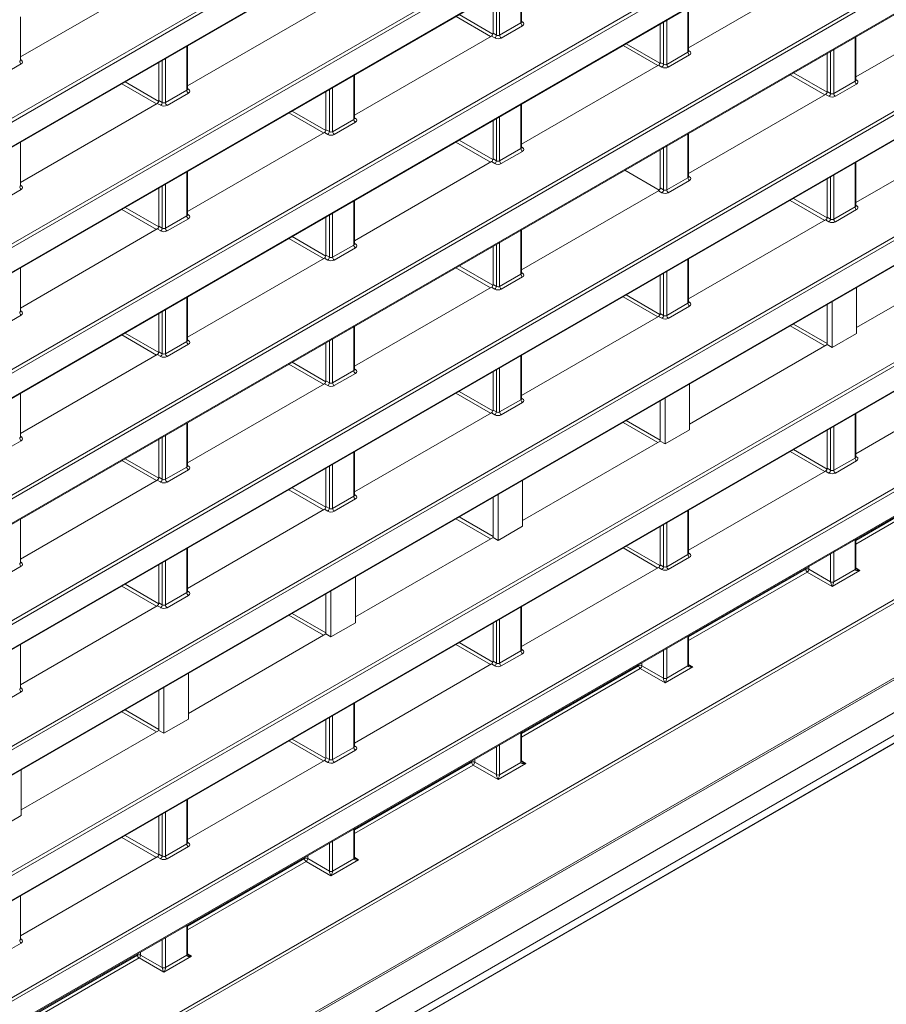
# Model space of a CAD drawing. Header units: millimetres. Extents: x 0 to 1118, y 0 to 864.
# Tile 147 of 235: x 914 to 933, y 308 to 329. Entities that reach past the tile are written whole.
import ezdxf

# ---------------------------------------------------------------- set-up
doc = ezdxf.new("R2010")
doc.units = ezdxf.units.MM

msp = doc.modelspace()

# ---------------------------------------------------------------- linework, layer by layer
at = {"color": 9, "linetype": 'Continuous', "lineweight": 0}
for p, q in [((868.097, 289.691), (1016.16, 375.166)), ((1016.195, 375.105), (868.132, 289.63)), ((868.132, 289.098), (1016.195, 374.573)), ((868.097, 286.967), (1016.16, 372.442)), ((1016.195, 372.381), (868.132, 286.906)), ((868.132, 286.374), (1016.195, 371.849)), ((871.763, 281.216), (1012.494, 362.458)), ((1012.529, 362.397), (871.798, 281.155)), ((869.428, 278.172), (1014.898, 362.15)), ((870.065, 277.786), (1014.438, 361.131)), ((870.065, 277.292), (1014.438, 360.637)), ((869.961, 277.063), (1014.335, 360.408)), ((868.097, 300.587), (960.629, 354.005)), ((960.664, 353.944), (868.132, 300.526)), ((868.132, 299.994), (960.664, 353.412)), ((868.097, 297.863), (958.374, 349.979)), ((958.409, 349.918), (868.132, 297.802)), ((868.132, 297.27), (957.974, 349.135)), ((868.097, 295.139), (957.938, 347.003)), ((957.973, 346.942), (868.132, 295.078)), ((868.132, 294.546), (958.406, 346.66)), ((868.097, 292.415), (960.629, 345.832)), ((960.664, 345.772), (868.132, 292.354)), ((868.132, 291.822), (960.664, 345.239)), ((873.379, 287.292), (951.126, 332.174)), ((951.172, 332.12), (873.413, 287.231)), ((873.413, 286.699), (950.81, 331.378)), ((925.114, 329.195), (925.114, 330.148)), ((924.583, 328.93), (924.583, 329.841)), ((924.653, 329.882), (924.653, 328.929)), ((924.458, 328.902), (923.707, 329.336)), ((923.777, 329.376), (924.507, 328.955)), ((928.738, 328.563), (928.738, 329.516)), ((873.403, 284.582), (950.67, 329.187)), ((950.81, 329.186), (873.438, 284.521)), ((924.653, 328.929), (925.114, 329.195)), ((925.148, 329.134), (924.688, 328.868)), ((925.128, 329.23), (925.15, 329.217)), ((928.207, 328.298), (928.207, 329.209)), ((928.277, 329.25), (928.277, 328.297)), ((873.228, 283.867), (951.261, 328.915)), ((924.547, 328.869), (924.475, 328.911)), ((924.51, 328.972), (924.583, 328.93)), ((917.866, 327.735), (917.866, 328.688)), ((928.082, 328.269), (927.33, 328.703)), ((927.401, 328.744), (928.131, 328.323)), ((932.362, 327.931), (932.362, 328.884)), ((928.277, 328.297), (928.738, 328.563)), ((928.772, 328.502), (928.312, 328.236)), ((928.752, 328.598), (928.774, 328.585)), ((931.831, 327.666), (931.831, 328.577)), ((931.901, 328.618), (931.901, 327.665)), ((914.277, 328.306), (913.816, 328.04)), ((914.257, 328.402), (914.278, 328.389)), ((917.335, 327.47), (917.335, 328.381)), ((917.405, 328.422), (917.405, 327.469)), ((928.171, 328.237), (928.099, 328.279)), ((928.134, 328.34), (928.207, 328.298)), ((921.49, 327.103), (921.49, 328.056)), ((931.706, 327.637), (930.954, 328.071)), ((931.025, 328.112), (931.755, 327.691)), ((917.211, 327.442), (916.459, 327.876)), ((916.529, 327.916), (917.26, 327.495)), ((931.901, 327.665), (932.362, 327.931)), ((932.396, 327.87), (931.935, 327.604)), ((932.376, 327.966), (932.398, 327.953)), ((917.405, 327.469), (917.866, 327.735)), ((917.901, 327.674), (917.44, 327.408)), ((917.881, 327.77), (917.902, 327.757)), ((920.959, 326.838), (920.959, 327.749)), ((921.029, 327.79), (921.029, 326.837)), ((931.795, 327.605), (931.723, 327.647)), ((931.758, 327.708), (931.831, 327.666)), ((917.3, 327.409), (917.227, 327.451)), ((917.262, 327.512), (917.335, 327.47)), ((925.114, 326.471), (925.114, 327.424)), ((920.834, 326.809), (920.083, 327.244)), ((920.153, 327.284), (920.884, 326.863)), ((921.029, 326.837), (921.49, 327.103)), ((921.525, 327.042), (921.064, 326.776)), ((921.504, 327.138), (921.526, 327.125)), ((924.583, 326.206), (924.583, 327.117)), ((924.653, 327.158), (924.653, 326.205)), ((920.924, 326.777), (920.851, 326.819)), ((920.886, 326.88), (920.959, 326.838)), ((928.738, 325.839), (928.738, 326.792)), ((924.458, 326.177), (923.706, 326.611)), ((923.777, 326.652), (924.507, 326.231)), ((924.653, 326.205), (925.114, 326.471)), ((925.148, 326.41), (924.688, 326.144)), ((925.128, 326.506), (925.15, 326.493)), ((928.207, 325.574), (928.207, 326.485)), ((928.277, 326.526), (928.277, 325.573)), ((924.547, 326.145), (924.475, 326.187)), ((924.51, 326.248), (924.583, 326.206)), ((932.362, 325.207), (932.362, 326.16)), ((917.866, 325.011), (917.866, 325.964)), ((917.405, 325.698), (917.405, 324.745)), ((928.277, 325.573), (928.738, 325.839)), ((928.772, 325.778), (928.312, 325.512)), ((928.752, 325.874), (928.774, 325.861)), ((931.831, 324.942), (931.831, 325.853)), ((931.901, 325.894), (931.901, 324.941)), ((914.277, 325.582), (913.816, 325.316)), ((914.257, 325.678), (914.278, 325.665)), ((917.335, 324.746), (917.335, 325.657)), ((928.171, 325.513), (928.099, 325.555)), ((928.134, 325.616), (928.207, 325.574)), ((921.49, 324.379), (921.49, 325.332)), ((931.706, 324.913), (930.954, 325.347)), ((931.025, 325.388), (931.755, 324.966)), ((917.211, 324.717), (916.459, 325.151)), ((916.529, 325.192), (917.26, 324.771)), ((921.029, 325.066), (921.029, 324.113)), ((931.901, 324.941), (932.362, 325.207)), ((932.396, 325.146), (931.935, 324.88)), ((932.376, 325.242), (932.398, 325.229)), ((917.405, 324.745), (917.866, 325.011)), ((917.901, 324.95), (917.44, 324.684)), ((917.881, 325.046), (917.902, 325.033)), ((920.959, 324.114), (920.959, 325.025)), ((931.795, 324.881), (931.723, 324.923)), ((931.758, 324.984), (931.831, 324.942)), ((917.3, 324.685), (917.227, 324.727)), ((917.262, 324.788), (917.335, 324.746)), ((925.114, 323.747), (925.114, 324.7)), ((920.834, 324.085), (920.082, 324.519)), ((920.153, 324.56), (920.884, 324.139)), ((921.504, 324.414), (921.526, 324.401)), ((924.653, 324.434), (924.653, 323.481)), ((921.029, 324.113), (921.49, 324.379)), ((921.525, 324.318), (921.064, 324.052)), ((924.583, 323.482), (924.583, 324.393)), ((920.924, 324.053), (920.851, 324.095)), ((920.886, 324.156), (920.959, 324.114)), ((928.738, 323.115), (928.738, 324.068)), ((924.458, 323.453), (923.706, 323.887)), ((923.777, 323.928), (924.507, 323.506)), ((925.128, 323.782), (925.15, 323.769)), ((928.277, 323.802), (928.277, 322.849)), ((924.653, 323.481), (925.114, 323.747)), ((925.148, 323.686), (924.688, 323.42)), ((928.207, 322.85), (928.207, 323.761)), ((924.547, 323.421), (924.475, 323.463)), ((924.51, 323.524), (924.583, 323.482)), ((917.866, 322.287), (917.866, 323.24)), ((928.082, 322.821), (927.33, 323.255)), ((927.401, 323.296), (928.131, 322.874)), ((928.752, 323.15), (928.774, 323.137)), ((914.257, 322.954), (914.278, 322.941)), ((917.335, 322.022), (917.335, 322.933)), ((917.405, 322.974), (917.405, 322.021)), ((928.277, 322.849), (928.738, 323.115)), ((928.772, 323.054), (928.312, 322.788)), ((914.277, 322.858), (913.816, 322.592)), ((928.171, 322.789), (928.099, 322.831)), ((928.134, 322.892), (928.207, 322.85)), ((921.49, 321.655), (921.49, 322.608)), ((931.706, 322.189), (930.954, 322.623)), ((931.025, 322.664), (931.758, 322.241)), ((917.21, 321.993), (916.459, 322.427)), ((916.529, 322.468), (917.26, 322.047)), ((917.405, 322.021), (917.866, 322.287)), ((917.881, 322.322), (917.902, 322.309)), ((920.959, 321.39), (920.959, 322.301)), ((921.029, 322.342), (921.029, 321.389)), ((917.262, 322.064), (917.335, 322.022)), ((917.901, 322.226), (917.44, 321.96)), ((917.3, 321.961), (917.227, 322.003)), ((925.114, 321.023), (925.114, 321.976)), ((920.834, 321.361), (920.082, 321.795)), ((920.153, 321.836), (920.883, 321.414)), ((921.029, 321.389), (921.49, 321.655)), ((921.504, 321.69), (921.526, 321.677)), ((924.583, 320.758), (924.583, 321.669)), ((924.653, 321.71), (924.653, 320.757)), ((920.886, 321.432), (920.959, 321.39)), ((921.525, 321.594), (921.064, 321.328)), ((920.924, 321.329), (920.851, 321.371)), ((923.777, 321.204), (924.507, 320.782)), ((924.458, 320.729), (923.706, 321.163)), ((924.653, 320.757), (925.114, 321.023)), ((925.128, 321.058), (925.15, 321.045)), ((924.51, 320.8), (924.583, 320.758)), ((925.148, 320.962), (924.688, 320.696)), ((924.547, 320.697), (924.475, 320.739)), ((927.401, 320.572), (928.134, 320.149)), ((932.362, 319.759), (932.362, 320.712)), ((917.866, 319.563), (917.866, 320.516)), ((928.082, 320.097), (927.33, 320.531)), ((931.831, 319.494), (931.831, 320.405)), ((931.901, 320.446), (931.901, 319.493)), ((914.277, 320.134), (913.816, 319.868)), ((914.257, 320.23), (914.278, 320.217)), ((917.335, 319.298), (917.335, 320.209)), ((917.405, 320.25), (917.405, 319.297)), ((931.025, 319.94), (931.755, 319.518)), ((916.529, 319.744), (917.26, 319.322)), ((921.49, 318.931), (921.49, 319.884)), ((931.706, 319.465), (930.954, 319.899)), ((931.901, 319.493), (932.362, 319.759)), ((932.376, 319.794), (932.398, 319.781)), ((917.21, 319.269), (916.458, 319.703)), ((917.405, 319.297), (917.866, 319.563)), ((917.901, 319.502), (917.44, 319.236)), ((917.881, 319.598), (917.902, 319.585)), ((920.959, 318.666), (920.959, 319.577)), ((921.029, 319.618), (921.029, 318.665)), ((931.758, 319.536), (931.831, 319.494)), ((932.396, 319.698), (931.935, 319.432)), ((917.262, 319.34), (917.335, 319.298)), ((931.795, 319.433), (931.723, 319.475)), ((932.376, 317.972), (934.916, 319.437)), ((934.95, 319.377), (932.376, 317.891)), ((917.3, 319.237), (917.227, 319.279)), ((920.834, 318.637), (920.082, 319.071)), ((920.153, 319.112), (920.883, 318.69)), ((921.029, 318.665), (921.49, 318.931)), ((921.525, 318.87), (921.064, 318.604)), ((921.504, 318.966), (921.526, 318.953)), ((920.924, 318.605), (920.851, 318.647)), ((920.886, 318.708), (920.959, 318.666)), ((924.458, 318.005), (923.706, 318.439)), ((923.777, 318.48), (924.51, 318.056)), ((928.738, 317.667), (928.738, 318.62)), ((928.207, 317.402), (928.207, 318.313)), ((928.277, 318.354), (928.277, 317.401)), ((917.866, 316.839), (917.866, 317.792)), ((928.082, 317.373), (927.33, 317.807)), ((927.401, 317.848), (928.131, 317.426)), ((932.362, 317.341), (932.362, 317.988)), ((928.277, 317.401), (928.738, 317.667)), ((928.772, 317.606), (928.312, 317.34)), ((928.752, 317.702), (928.774, 317.688)), ((931.831, 317.075), (931.831, 317.681)), ((931.901, 317.722), (931.901, 317.075)), ((914.277, 317.41), (913.816, 317.144)), ((914.257, 317.506), (914.278, 317.493)), ((917.335, 316.574), (917.335, 317.485)), ((917.405, 317.526), (917.405, 316.573)), ((928.171, 317.341), (928.099, 317.383)), ((928.134, 317.444), (928.207, 317.402)), ((931.292, 317.345), (931.292, 317.37)), ((931.362, 317.41), (931.362, 317.346)), ((932.376, 317.375), (932.466, 317.319)), ((928.752, 315.879), (931.292, 317.345)), ((931.326, 317.285), (928.752, 315.799)), ((931.866, 316.973), (931.326, 317.285)), ((931.362, 317.346), (931.831, 317.075)), ((932.466, 317.319), (931.866, 316.973)), ((931.901, 317.074), (932.362, 317.34)), ((917.21, 316.545), (916.458, 316.979)), ((916.529, 317.02), (917.26, 316.598)), ((917.405, 316.573), (917.866, 316.839)), ((917.901, 316.778), (917.44, 316.512)), ((917.881, 316.874), (917.902, 316.86)), ((917.3, 316.513), (917.227, 316.555)), ((917.262, 316.616), (917.335, 316.574)), ((925.114, 315.575), (925.114, 316.528)), ((920.834, 315.913), (920.082, 316.347)), ((920.153, 316.388), (920.886, 315.964)), ((924.583, 315.31), (924.583, 316.221)), ((924.653, 316.262), (924.653, 315.309)), ((928.738, 315.249), (928.738, 315.896)), ((924.458, 315.281), (923.706, 315.715)), ((923.777, 315.756), (924.507, 315.334)), ((924.653, 315.309), (925.114, 315.575)), ((925.148, 315.514), (924.688, 315.248)), ((925.128, 315.61), (925.15, 315.596)), ((928.207, 314.983), (928.207, 315.589)), ((928.277, 315.63), (928.277, 314.983)), ((924.547, 315.249), (924.475, 315.291)), ((924.51, 315.352), (924.583, 315.31)), ((925.128, 313.787), (927.668, 315.253)), ((927.668, 315.253), (927.668, 315.278)), ((927.738, 315.318), (927.738, 315.254)), ((927.738, 315.254), (928.207, 314.983)), ((928.842, 315.227), (928.242, 314.881)), ((928.277, 314.982), (928.738, 315.248)), ((928.752, 315.283), (928.842, 315.227)), ((927.702, 315.193), (925.128, 313.707)), ((928.242, 314.881), (927.702, 315.193)), ((914.277, 314.686), (913.816, 314.42)), ((914.257, 314.782), (914.278, 314.768)), ((921.49, 313.483), (921.49, 314.436)), ((917.21, 313.821), (916.458, 314.255)), ((916.529, 314.296), (917.262, 313.872)), ((921.029, 314.17), (921.029, 313.217)), ((920.959, 313.218), (920.959, 314.129)), ((925.114, 313.157), (925.114, 313.804)), ((920.834, 313.189), (920.082, 313.623)), ((920.153, 313.664), (920.883, 313.242)), ((921.504, 313.518), (921.526, 313.504)), ((924.653, 313.537), (924.653, 312.891)), ((921.029, 313.217), (921.49, 313.483)), ((921.525, 313.422), (921.064, 313.156)), ((924.583, 312.891), (924.583, 313.497)), ((920.924, 313.157), (920.851, 313.199)), ((920.886, 313.26), (920.959, 313.218)), ((921.504, 311.695), (924.044, 313.161)), ((924.079, 313.1), (921.504, 311.614)), ((924.044, 313.161), (924.044, 313.186)), ((924.618, 312.789), (924.079, 313.1)), ((924.114, 313.226), (924.114, 313.162)), ((924.114, 313.162), (924.583, 312.891)), ((925.218, 313.135), (924.618, 312.789)), ((924.653, 312.89), (925.114, 313.156)), ((925.128, 313.191), (925.218, 313.135)), ((917.866, 311.391), (917.866, 312.344)), ((917.335, 311.126), (917.335, 312.037)), ((917.405, 312.077), (917.405, 311.125)), ((921.49, 311.065), (921.49, 311.711)), ((917.21, 311.097), (916.458, 311.531)), ((916.529, 311.572), (917.259, 311.15)), ((917.405, 311.125), (917.866, 311.391)), ((917.881, 311.426), (917.902, 311.412)), ((920.959, 310.799), (920.959, 311.405)), ((921.029, 311.445), (921.029, 310.799)), ((917.262, 311.168), (917.335, 311.126)), ((917.901, 311.33), (917.44, 311.064)), ((917.3, 311.065), (917.227, 311.107)), ((917.881, 309.603), (920.42, 311.069)), ((920.455, 311.008), (917.881, 309.522)), ((920.42, 311.069), (920.42, 311.094)), ((920.994, 310.697), (920.455, 311.008)), ((920.49, 311.134), (920.49, 311.07)), ((920.49, 311.07), (920.959, 310.799)), ((921.594, 311.043), (920.994, 310.697)), ((921.029, 310.798), (921.49, 311.064)), ((921.504, 311.099), (921.594, 311.043)), ((917.866, 308.973), (917.866, 309.619)), ((914.257, 309.333), (914.278, 309.32)), ((917.335, 308.707), (917.335, 309.313)), ((917.405, 309.353), (917.405, 308.707)), ((914.277, 309.238), (913.816, 308.972)), ((916.866, 309.042), (916.866, 308.978)), ((914.257, 307.511), (916.796, 308.977)), ((916.831, 308.916), (914.257, 307.43)), ((916.796, 308.977), (916.796, 309.002)), ((917.37, 308.605), (916.831, 308.916)), ((916.866, 308.978), (917.335, 308.707)), ((917.97, 308.951), (917.37, 308.605)), ((917.405, 308.706), (917.866, 308.972)), ((917.881, 309.007), (917.97, 308.951))]:
    msp.add_line(p, q, dxfattribs=at)
at = {"color": 7, "linetype": 'Continuous', "lineweight": 15}
for p, q in [((868.121, 289.075), (1016.184, 374.55)), ((868.121, 286.351), (1016.184, 371.826)), ((869.402, 278.115), (1014.872, 362.093)), ((869.638, 276.876), (1014.012, 360.221)), ((868.121, 299.971), (960.654, 353.389)), ((868.121, 297.247), (957.964, 349.112)), ((868.121, 294.523), (958.395, 346.637)), ((868.121, 291.799), (960.654, 345.217)), ((873.403, 286.676), (950.734, 331.318)), ((917.227, 330.175), (914.257, 328.46)), ((931.723, 330.371), (928.752, 328.656)), ((925.128, 329.216), (925.128, 330.156)), ((924.51, 328.972), (924.51, 329.8)), ((920.851, 329.543), (917.881, 327.828)), ((935.347, 329.739), (932.376, 328.024)), ((914.257, 328.388), (914.257, 329.328)), ((928.752, 328.584), (928.752, 329.524)), ((928.134, 328.34), (928.134, 329.168)), ((924.475, 328.911), (921.504, 327.196)), ((932.376, 327.952), (932.376, 328.892)), ((873.217, 283.844), (951.214, 328.871)), ((917.881, 327.756), (917.881, 328.696)), ((931.758, 327.708), (931.758, 328.536)), ((917.262, 327.512), (917.262, 328.34)), ((928.099, 328.279), (925.128, 326.564)), ((921.504, 327.124), (921.504, 328.064)), ((920.886, 326.88), (920.886, 327.708)), ((931.723, 327.647), (928.752, 325.932)), ((917.227, 327.451), (914.257, 325.736)), ((925.128, 326.492), (925.128, 327.432)), ((924.51, 326.248), (924.51, 327.075)), ((935.347, 327.015), (932.376, 325.3)), ((920.851, 326.819), (917.881, 325.104)), ((928.752, 325.86), (928.752, 326.8)), ((914.257, 325.664), (914.257, 326.604)), ((928.134, 325.616), (928.134, 326.443)), ((924.475, 326.187), (921.504, 324.472)), ((932.376, 325.228), (932.376, 326.168)), ((917.881, 325.032), (917.881, 325.972)), ((928.114, 325.568), (927.366, 326)), ((931.758, 324.984), (931.758, 325.811)), ((917.262, 324.788), (917.262, 325.615)), ((928.099, 325.555), (925.128, 323.84)), ((921.504, 324.4), (921.504, 325.34)), ((920.886, 324.156), (920.886, 324.983)), ((931.723, 324.923), (928.752, 323.208)), ((917.227, 324.727), (914.257, 323.012)), ((925.128, 323.768), (925.128, 324.708)), ((924.51, 323.524), (924.51, 324.351)), ((935.382, 324.311), (932.396, 322.588)), ((920.851, 324.095), (917.881, 322.38)), ((928.752, 323.136), (928.752, 324.076)), ((914.257, 322.94), (914.257, 323.88)), ((928.134, 322.892), (928.134, 323.719)), ((924.475, 323.463), (921.504, 321.748)), ((932.396, 322.463), (932.396, 323.456)), ((917.881, 322.308), (917.881, 323.248)), ((931.866, 323.15), (931.866, 322.157)), ((931.758, 322.219), (931.758, 323.087)), ((917.262, 322.064), (917.262, 322.891)), ((928.099, 322.831), (925.128, 321.116)), ((921.504, 321.676), (921.504, 322.616)), ((932.396, 322.463), (931.866, 322.157)), ((920.886, 321.432), (920.886, 322.259)), ((931.758, 322.219), (928.772, 320.496)), ((931.866, 322.157), (931.758, 322.219)), ((917.227, 322.003), (914.257, 320.288)), ((925.128, 321.044), (925.128, 321.984)), ((924.51, 320.8), (924.51, 321.627)), ((935.347, 321.567), (932.376, 319.852)), ((920.851, 321.371), (917.881, 319.656)), ((928.772, 320.371), (928.772, 321.364)), ((914.257, 320.216), (914.257, 321.156)), ((928.134, 320.127), (928.134, 320.995)), ((928.242, 321.058), (928.242, 320.065)), ((924.475, 320.739), (921.504, 319.024)), ((932.376, 319.78), (932.376, 320.72)), ((917.881, 319.584), (917.881, 320.524)), ((928.772, 320.371), (928.242, 320.065)), ((931.758, 319.536), (931.758, 320.363)), ((917.262, 319.34), (917.262, 320.167)), ((928.134, 320.127), (925.148, 318.404)), ((928.242, 320.065), (928.134, 320.127)), ((921.504, 318.952), (921.504, 319.892)), ((920.886, 318.708), (920.886, 319.535)), ((931.723, 319.475), (928.752, 317.76)), ((917.227, 319.279), (914.257, 317.564)), ((925.148, 318.279), (925.148, 319.272)), ((924.51, 318.035), (924.51, 318.903)), ((924.618, 318.966), (924.618, 317.973)), ((920.851, 318.647), (917.881, 316.932)), ((914.257, 317.492), (914.257, 318.432)), ((928.752, 317.688), (928.752, 318.628)), ((925.148, 318.279), (924.618, 317.973)), ((928.134, 317.444), (928.134, 318.271)), ((924.51, 318.035), (921.525, 316.312)), ((924.618, 317.973), (924.51, 318.035)), ((917.881, 316.86), (917.881, 317.8)), ((932.376, 317.362), (932.376, 317.996)), ((917.262, 316.616), (917.262, 317.443)), ((928.099, 317.383), (925.128, 315.668)), ((921.525, 316.187), (921.525, 317.18)), ((920.886, 315.943), (920.886, 316.811)), ((920.994, 316.874), (920.994, 315.881)), ((917.227, 316.555), (914.257, 314.84)), ((925.128, 315.596), (925.128, 316.536)), ((921.525, 316.187), (920.994, 315.881)), ((924.51, 315.352), (924.51, 316.179)), ((920.886, 315.943), (917.901, 314.22)), ((920.994, 315.881), (920.886, 315.943)), ((928.752, 315.27), (928.752, 315.904)), ((914.257, 314.768), (914.257, 315.708)), ((924.475, 315.291), (921.504, 313.576)), ((917.901, 314.095), (917.901, 315.088)), ((917.262, 313.851), (917.262, 314.719)), ((917.37, 314.781), (917.37, 313.789)), ((921.504, 313.504), (921.504, 314.444)), ((917.901, 314.095), (917.37, 313.789)), ((920.886, 313.26), (920.886, 314.087)), ((917.262, 313.851), (914.277, 312.127)), ((917.37, 313.789), (917.262, 313.851)), ((925.128, 313.178), (925.128, 313.812)), ((920.851, 313.199), (917.881, 311.484)), ((914.277, 312.003), (914.277, 312.996)), ((917.881, 311.412), (917.881, 312.352)), ((914.277, 312.003), (913.746, 311.697)), ((917.262, 311.168), (917.262, 311.995)), ((921.504, 311.086), (921.504, 311.72)), ((917.227, 311.107), (914.257, 309.392)), ((914.257, 309.32), (914.257, 310.26)), ((917.881, 308.994), (917.881, 309.628))]:
    msp.add_line(p, q, dxfattribs=at)
at = {"color": 9, "linetype": 'Continuous', "lineweight": 0}
for centre, radius, start, end in [((925.191, 329.199), 0.077, 182.6523, 236.7703), ((925.134, 329.24), 0.0278, 257.7331, 303.5435), ((924.504, 328.935), 0.0793, 303.5222, 356.4778), ((924.73, 328.933), 0.077, 182.6523, 236.7703), ((928.815, 328.567), 0.077, 182.6523, 236.7703), ((928.758, 328.608), 0.0278, 257.7331, 303.5435), ((914.319, 328.371), 0.077, 182.6523, 236.7703), ((914.263, 328.412), 0.0278, 257.7331, 303.5435), ((928.128, 328.303), 0.0793, 303.5222, 356.4778), ((928.354, 328.301), 0.077, 182.6523, 236.7703), ((932.439, 327.935), 0.077, 182.6523, 236.7703), ((932.382, 327.976), 0.0278, 257.7331, 303.5435), ((917.943, 327.739), 0.077, 182.6523, 236.7703), ((917.887, 327.78), 0.0278, 257.7331, 303.5435), ((931.752, 327.671), 0.0793, 303.5222, 356.4778), ((931.978, 327.669), 0.077, 182.6523, 236.7703), ((917.256, 327.475), 0.0793, 303.5222, 356.4778), ((917.482, 327.473), 0.077, 182.6523, 236.7703), ((921.567, 327.107), 0.077, 182.6523, 236.7703), ((921.51, 327.148), 0.0278, 257.7331, 303.5435), ((920.88, 326.843), 0.0793, 303.5222, 356.4778), ((921.106, 326.841), 0.077, 182.6523, 236.7703), ((925.191, 326.475), 0.077, 182.6523, 236.7703), ((925.134, 326.516), 0.0278, 257.7331, 303.5435), ((924.504, 326.211), 0.0793, 303.5222, 356.4778), ((924.73, 326.209), 0.077, 182.6523, 236.7703), ((928.815, 325.843), 0.077, 182.6523, 236.7703), ((928.758, 325.884), 0.0278, 257.7331, 303.5435), ((914.319, 325.647), 0.077, 182.6523, 236.7703), ((914.263, 325.688), 0.0278, 257.7331, 303.5435), ((928.128, 325.579), 0.0793, 303.5222, 356.4778), ((928.354, 325.577), 0.077, 182.6523, 236.7703), ((932.439, 325.211), 0.077, 182.6523, 236.7703), ((932.382, 325.252), 0.0278, 257.7331, 303.5435), ((917.943, 325.015), 0.077, 182.6523, 236.7703), ((917.887, 325.056), 0.0278, 257.7331, 303.5435), ((931.752, 324.947), 0.0793, 303.5222, 356.4778), ((931.978, 324.945), 0.077, 182.6523, 236.7703), ((917.256, 324.751), 0.0793, 303.5222, 356.4778), ((917.482, 324.749), 0.077, 182.6523, 236.7703), ((921.567, 324.383), 0.077, 182.6523, 236.7703), ((921.51, 324.424), 0.0278, 257.7331, 303.5435), ((920.88, 324.119), 0.0793, 303.5222, 356.4778), ((921.106, 324.117), 0.077, 182.6523, 236.7703), ((925.134, 323.792), 0.0278, 257.7331, 303.5435), ((925.191, 323.751), 0.077, 182.6523, 236.7703), ((924.504, 323.487), 0.0793, 303.5222, 356.4778), ((924.73, 323.485), 0.077, 182.6523, 236.7703), ((928.758, 323.16), 0.0278, 257.7331, 303.5435), ((914.319, 322.923), 0.077, 182.6523, 236.7703), ((914.263, 322.964), 0.0278, 257.7331, 303.5435), ((928.815, 323.119), 0.077, 182.6523, 236.7703), ((928.128, 322.855), 0.0793, 303.5222, 356.4778), ((928.354, 322.853), 0.077, 182.6523, 236.7703), ((917.943, 322.291), 0.077, 182.6523, 236.7703), ((917.887, 322.332), 0.0278, 257.7331, 303.5435), ((917.256, 322.027), 0.0793, 303.5222, 356.4778), ((917.482, 322.025), 0.077, 182.6523, 236.7703), ((921.567, 321.659), 0.077, 182.6523, 236.7703), ((921.51, 321.7), 0.0278, 257.7331, 303.5435), ((920.88, 321.395), 0.0793, 303.5222, 356.4778), ((921.106, 321.393), 0.077, 182.6523, 236.7703), ((925.191, 321.027), 0.077, 182.6523, 236.7703), ((925.134, 321.068), 0.0278, 257.7331, 303.5435), ((924.504, 320.763), 0.0793, 303.5222, 356.4778), ((924.73, 320.761), 0.077, 182.6523, 236.7703), ((914.319, 320.199), 0.077, 182.6523, 236.7703), ((914.263, 320.24), 0.0278, 257.7331, 303.5435), ((932.439, 319.763), 0.077, 182.6523, 236.7703), ((932.382, 319.804), 0.0278, 257.7331, 303.5435), ((917.943, 319.567), 0.077, 182.6523, 236.7703), ((917.887, 319.608), 0.0278, 257.7331, 303.5435), ((931.752, 319.499), 0.0793, 303.5222, 356.4778), ((917.256, 319.303), 0.0793, 303.5222, 356.4778), ((917.482, 319.301), 0.077, 182.6523, 236.7703), ((931.978, 319.497), 0.077, 182.6523, 236.7703), ((921.567, 318.935), 0.077, 182.6523, 236.7703), ((921.51, 318.976), 0.0278, 257.7331, 303.5435), ((920.88, 318.671), 0.0793, 303.5222, 356.4778), ((921.106, 318.669), 0.077, 182.6523, 236.7703), ((928.815, 317.671), 0.077, 182.6523, 236.7703), ((928.758, 317.712), 0.0278, 257.7331, 303.5435), ((914.319, 317.475), 0.077, 182.6523, 236.7703), ((914.263, 317.516), 0.0278, 257.7331, 303.5435), ((928.128, 317.407), 0.0793, 303.5222, 356.4778), ((928.354, 317.405), 0.077, 182.6523, 236.7703), ((932.352, 317.364), 0.024, 292.8092, 355.8707), ((931.327, 317.277), 0.077, 63.2338, 117.3435), ((931.369, 317.349), 0.077, 182.6523, 236.7703), ((931.283, 317.351), 0.0793, 303.5222, 356.4778), ((931.865, 317.144), 0.077, 243.2338, 297.3435), ((931.866, 317.144), 0.0782, 243.1075, 296.3301), ((917.943, 316.843), 0.077, 182.6523, 236.7703), ((917.887, 316.884), 0.0278, 257.7331, 303.5435), ((917.256, 316.579), 0.0793, 303.5222, 356.4778), ((917.482, 316.577), 0.077, 182.6523, 236.7703), ((925.191, 315.579), 0.077, 182.6523, 236.7703), ((925.134, 315.62), 0.0278, 257.7331, 303.5435), ((924.504, 315.315), 0.0793, 303.5222, 356.4778), ((924.73, 315.313), 0.077, 182.6523, 236.7703), ((927.703, 315.185), 0.077, 63.2338, 117.3435), ((927.745, 315.257), 0.077, 182.6523, 236.7703), ((927.659, 315.259), 0.0793, 303.5222, 356.4778), ((928.728, 315.272), 0.024, 292.8092, 355.8707), ((928.241, 315.052), 0.077, 243.2338, 297.3435), ((928.242, 315.052), 0.0782, 243.1075, 296.3301), ((914.319, 314.751), 0.077, 182.6523, 236.7703), ((914.263, 314.792), 0.0278, 257.7331, 303.5435), ((921.567, 313.487), 0.077, 182.6523, 236.7703), ((921.51, 313.528), 0.0278, 257.7331, 303.5435), ((920.88, 313.223), 0.0793, 303.5222, 356.4778), ((921.106, 313.22), 0.077, 182.6523, 236.7703), ((924.079, 313.093), 0.077, 63.2338, 117.3435), ((924.121, 313.165), 0.077, 182.6523, 236.7703), ((924.035, 313.167), 0.0793, 303.5222, 356.4778), ((925.104, 313.18), 0.024, 292.8092, 355.8707), ((924.618, 312.96), 0.077, 243.2338, 297.3435), ((924.618, 312.96), 0.0782, 243.1075, 296.3301), ((917.943, 311.394), 0.077, 182.6523, 236.7703), ((917.887, 311.436), 0.0278, 257.7331, 303.5435), ((917.256, 311.131), 0.0793, 303.5222, 356.4778), ((917.482, 311.128), 0.077, 182.6523, 236.7703), ((920.455, 311.001), 0.077, 63.2338, 117.3435), ((920.497, 311.073), 0.077, 182.6523, 236.7703), ((920.411, 311.075), 0.0793, 303.5222, 356.4778), ((921.481, 311.087), 0.024, 292.8092, 355.8707), ((920.994, 310.868), 0.077, 243.2338, 297.3435), ((920.994, 310.868), 0.0782, 243.1075, 296.3301), ((914.319, 309.302), 0.077, 182.6523, 236.7703), ((914.263, 309.343), 0.0278, 257.7331, 303.5435), ((916.831, 308.909), 0.077, 63.2338, 117.3435), ((916.873, 308.981), 0.077, 182.6523, 236.7703), ((916.787, 308.982), 0.0793, 303.5222, 356.4778), ((917.857, 308.995), 0.024, 292.8092, 355.8707), ((917.37, 308.776), 0.077, 243.2338, 297.3435), ((917.37, 308.776), 0.0782, 243.1075, 296.3301)]:
    msp.add_arc(centre, radius, start, end, dxfattribs=at)
at = {"color": 7, "linetype": 'Continuous', "lineweight": 15}
for centre in [(932.352, 317.363), (928.728, 315.271), (925.104, 313.179), (921.48, 311.086), (917.856, 308.994)]:
    msp.add_arc(centre, 0.0246, 293.8659, 356.8255, dxfattribs=at)
at = {"color": 9, "linetype": 'Continuous', "lineweight": 0}
for centre, major_axis, ratio, start_param, end_param in [((925.078, 329.217), (0.05, -0.0016), 0.597067, 5.516493, 6.301891), ((925.078, 329.177), (0.1, -0.0015), 0.587275, 5.506822, 7.060165), ((924.618, 328.951), (0.05, -0.0016), 0.597067, 3.96315, 5.516493), ((924.617, 328.911), (0.1, -0.0015), 0.587275, 3.953479, 5.506822), ((928.702, 328.585), (0.05, -0.0016), 0.597067, 5.516493, 6.301891), ((928.702, 328.545), (0.1, -0.0015), 0.587275, 5.506822, 7.060165), ((914.207, 328.389), (0.05, -0.0016), 0.597067, 5.516493, 6.301891), ((914.206, 328.349), (0.1, -0.0015), 0.587275, 5.506822, 7.060165), ((928.241, 328.319), (0.05, -0.0016), 0.597067, 3.96315, 5.516493), ((928.241, 328.279), (0.1, -0.0015), 0.587275, 3.953479, 5.506822), ((932.326, 327.953), (0.05, -0.0016), 0.597067, 5.516493, 6.301891), ((932.326, 327.913), (0.1, -0.0015), 0.587275, 5.506822, 7.060165), ((917.831, 327.757), (0.05, -0.0016), 0.597067, 5.516493, 6.301891), ((917.83, 327.717), (0.1, -0.0015), 0.587275, 5.506822, 7.060165), ((931.865, 327.687), (0.05, -0.0016), 0.597067, 3.96315, 5.516493), ((917.369, 327.451), (0.1, -0.0015), 0.587275, 3.953479, 5.506822), ((917.37, 327.491), (0.05, -0.0016), 0.597067, 3.96315, 5.516493), ((931.865, 327.647), (0.1, -0.0015), 0.587275, 3.953479, 5.506822), ((921.454, 327.125), (0.05, -0.0016), 0.597067, 5.516493, 6.301891), ((921.454, 327.085), (0.1, -0.0015), 0.587275, 5.506822, 7.060165), ((920.993, 326.819), (0.1, -0.0015), 0.587275, 3.953479, 5.506822), ((920.994, 326.859), (0.05, -0.0016), 0.597067, 3.96315, 5.516493), ((925.078, 326.493), (0.05, -0.0016), 0.597067, 5.516493, 6.301891), ((925.078, 326.453), (0.1, -0.0015), 0.587275, 5.506822, 7.060165), ((924.617, 326.187), (0.1, -0.0015), 0.587275, 3.953479, 5.506822), ((924.618, 326.227), (0.05, -0.0016), 0.597067, 3.96315, 5.516493), ((928.702, 325.861), (0.05, -0.0016), 0.597067, 5.516493, 6.301891), ((928.702, 325.821), (0.1, -0.0015), 0.587275, 5.506822, 7.060165), ((914.207, 325.665), (0.05, -0.0016), 0.597067, 5.516493, 6.301891), ((914.206, 325.625), (0.1, -0.0015), 0.587275, 5.506822, 7.060165), ((928.241, 325.555), (0.1, -0.0015), 0.587275, 3.953479, 5.506822), ((928.241, 325.595), (0.05, -0.0016), 0.597067, 3.96315, 5.516493), ((932.326, 325.229), (0.05, -0.0016), 0.597067, 5.516493, 6.301891), ((932.326, 325.189), (0.1, -0.0015), 0.587275, 5.506822, 7.060165), ((917.831, 325.033), (0.05, -0.0016), 0.597067, 5.516493, 6.301891), ((917.83, 324.993), (0.1, -0.0015), 0.587275, 5.506822, 7.060165), ((931.865, 324.923), (0.1, -0.0015), 0.587275, 3.953479, 5.506822), ((931.865, 324.963), (0.05, -0.0016), 0.597067, 3.96315, 5.516493), ((917.369, 324.727), (0.1, -0.0015), 0.587275, 3.953479, 5.506822), ((917.37, 324.767), (0.05, -0.0016), 0.597067, 3.96315, 5.516493), ((921.454, 324.401), (0.05, -0.0016), 0.597067, 5.516493, 6.301891), ((921.454, 324.361), (0.1, -0.0015), 0.587275, 5.506822, 7.060165), ((920.993, 324.095), (0.1, -0.0015), 0.587275, 3.953479, 5.506822), ((920.994, 324.135), (0.05, -0.0016), 0.597067, 3.96315, 5.516493), ((925.078, 323.769), (0.05, -0.0016), 0.597067, 5.516493, 6.301891), ((925.078, 323.729), (0.1, -0.0015), 0.587275, 5.506822, 7.060165), ((924.617, 323.463), (0.1, -0.0015), 0.587275, 3.953479, 5.506822), ((924.618, 323.503), (0.05, -0.0016), 0.597067, 3.96315, 5.516493), ((928.702, 323.137), (0.05, -0.0016), 0.597067, 5.516493, 6.301891), ((928.702, 323.097), (0.1, -0.0015), 0.587275, 5.506822, 7.060165), ((914.207, 322.941), (0.05, -0.0016), 0.597067, 5.516493, 6.301891), ((914.206, 322.901), (0.1, -0.0015), 0.587275, 5.506822, 7.060165), ((928.241, 322.831), (0.1, -0.0015), 0.587275, 3.953479, 5.506822), ((928.241, 322.871), (0.05, -0.0016), 0.597067, 3.96315, 5.516493), ((917.831, 322.309), (0.05, -0.0016), 0.597067, 5.516493, 6.301891), ((917.83, 322.269), (0.1, -0.0015), 0.587275, 5.506822, 7.060165), ((917.369, 322.003), (0.1, -0.0015), 0.587275, 3.953479, 5.506822), ((917.37, 322.043), (0.05, -0.0016), 0.597067, 3.96315, 5.516493), ((921.454, 321.677), (0.05, -0.0016), 0.597067, 5.516493, 6.301891), ((921.454, 321.637), (0.1, -0.0015), 0.587275, 5.506822, 7.060165), ((920.993, 321.37), (0.1, -0.0015), 0.587275, 3.953479, 5.506822), ((920.994, 321.411), (0.05, -0.0016), 0.597067, 3.96315, 5.516493), ((925.078, 321.045), (0.05, -0.0016), 0.597067, 5.516493, 6.301891), ((925.078, 321.005), (0.1, -0.0015), 0.587275, 5.506822, 7.060165), ((924.617, 320.738), (0.1, -0.0015), 0.587275, 3.953479, 5.506822), ((924.618, 320.779), (0.05, -0.0016), 0.597067, 3.96315, 5.516493), ((914.207, 320.217), (0.05, -0.0016), 0.597067, 5.516493, 6.301891), ((914.206, 320.177), (0.1, -0.0015), 0.587275, 5.506822, 7.060165), ((932.326, 319.781), (0.05, -0.0016), 0.597067, 5.516493, 6.301891), ((932.326, 319.74), (0.1, -0.0015), 0.587275, 5.506822, 7.060165), ((917.831, 319.585), (0.05, -0.0016), 0.597067, 5.516493, 6.301891), ((917.83, 319.544), (0.1, -0.0015), 0.587275, 5.506822, 7.060165), ((931.865, 319.515), (0.05, -0.0016), 0.597067, 3.96315, 5.516493), ((917.37, 319.319), (0.05, -0.0016), 0.597067, 3.96315, 5.516493), ((931.865, 319.474), (0.1, -0.0015), 0.587275, 3.953479, 5.506822), ((917.369, 319.278), (0.1, -0.0015), 0.587275, 3.953479, 5.506822), ((921.454, 318.953), (0.05, -0.0016), 0.597067, 5.516493, 6.301891), ((921.454, 318.912), (0.1, -0.0015), 0.587275, 5.506822, 7.060165), ((920.994, 318.687), (0.05, -0.0016), 0.597067, 3.96315, 5.516493), ((920.993, 318.646), (0.1, -0.0015), 0.587275, 3.953479, 5.506822), ((928.702, 317.689), (0.05, -0.0016), 0.597067, 5.516493, 6.301891), ((928.702, 317.648), (0.1, -0.0015), 0.587275, 5.506822, 7.060165), ((914.207, 317.493), (0.05, -0.0016), 0.597067, 5.516493, 6.301891), ((914.206, 317.452), (0.1, -0.0015), 0.587275, 5.506822, 7.060165), ((928.241, 317.423), (0.05, -0.0016), 0.597067, 3.96315, 5.516493), ((928.241, 317.382), (0.1, -0.0015), 0.587275, 3.953479, 5.506822), ((932.432, 317.382), (0.05, 0.0866), 0.577206, 2.356266, 2.373414), ((932.466, 317.36), (0.105, 0.022), 0.37036, 3.074089, 4.627432), ((932.466, 317.36), (0.104, -0.026), 0.370355, 3.98268, 4.797257), ((931.795, 317.055), (0.025, 0.0433), 0.598058, 5.480403, 5.497552), ((931.867, 317.014), (-0.0316, 0.0733), 0.234228, 0.498251, 2.051594), ((931.867, 317.014), (0.0303, 0.0731), 0.214473, 4.217188, 5.770531), ((931.83, 317.035), (0.05, 0.0866), 0.577557, 5.480405, 5.497554), ((917.831, 316.861), (0.05, -0.0016), 0.597067, 5.516493, 6.301891), ((917.83, 316.82), (0.1, -0.0015), 0.587275, 5.506822, 7.060165), ((917.369, 316.554), (0.1, -0.0015), 0.587275, 3.953479, 5.506822), ((917.37, 316.595), (0.05, -0.0016), 0.597067, 3.96315, 5.516493), ((925.078, 315.597), (0.05, -0.0016), 0.597067, 5.516493, 6.301891), ((925.078, 315.556), (0.1, -0.0015), 0.587275, 5.506822, 7.060165), ((924.617, 315.29), (0.1, -0.0015), 0.587275, 3.953479, 5.506822), ((924.618, 315.331), (0.05, -0.0016), 0.597067, 3.96315, 5.516493), ((928.808, 315.29), (0.05, 0.0866), 0.577206, 2.356266, 2.373414), ((928.843, 315.268), (0.105, 0.022), 0.37036, 3.074089, 4.627432), ((928.843, 315.268), (0.104, -0.026), 0.370355, 3.98268, 4.797257), ((928.171, 314.963), (0.025, 0.0433), 0.598058, 5.480403, 5.497552), ((928.243, 314.921), (-0.0316, 0.0733), 0.234228, 0.498251, 2.051594), ((928.243, 314.921), (0.0303, 0.0731), 0.214473, 4.217188, 5.770531), ((928.206, 314.943), (0.05, 0.0866), 0.577557, 5.480405, 5.497554), ((914.207, 314.769), (0.05, -0.0016), 0.597067, 5.516493, 6.301891), ((914.206, 314.728), (0.1, -0.0015), 0.587275, 5.506822, 7.060165), ((921.454, 313.505), (0.05, -0.0016), 0.597067, 5.516493, 6.301891), ((921.454, 313.464), (0.1, -0.0015), 0.587275, 5.506822, 7.060165), ((920.993, 313.198), (0.1, -0.0015), 0.587275, 3.953479, 5.506822), ((920.994, 313.239), (0.05, -0.0016), 0.597067, 3.96315, 5.516493), ((925.184, 313.198), (0.05, 0.0866), 0.577206, 2.356266, 2.373414), ((925.219, 313.176), (0.105, 0.022), 0.37036, 3.074089, 4.627432), ((925.219, 313.176), (0.104, -0.026), 0.370355, 3.98268, 4.797257), ((924.547, 312.871), (0.025, 0.0433), 0.598058, 5.480403, 5.497552), ((924.619, 312.829), (-0.0316, 0.0733), 0.234228, 0.498251, 2.051594), ((924.619, 312.829), (0.0303, 0.0731), 0.214473, 4.217188, 5.770531), ((924.582, 312.851), (0.05, 0.0866), 0.577557, 5.480405, 5.497554), ((917.831, 311.413), (0.05, -0.0016), 0.597067, 5.516493, 6.301891), ((917.83, 311.372), (0.1, -0.0015), 0.587275, 5.506822, 7.060165), ((917.369, 311.106), (0.1, -0.0015), 0.587275, 3.953479, 5.506822), ((917.37, 311.147), (0.05, -0.0016), 0.597067, 3.96315, 5.516493), ((921.561, 311.106), (0.05, 0.0866), 0.577206, 2.356266, 2.373414), ((921.595, 311.084), (0.105, 0.022), 0.37036, 3.074089, 4.627432), ((921.595, 311.084), (0.104, -0.026), 0.370355, 3.98268, 4.797257), ((920.923, 310.779), (0.025, 0.0433), 0.598058, 5.480403, 5.497552), ((920.995, 310.737), (-0.0316, 0.0733), 0.234228, 0.498251, 2.051594), ((920.995, 310.737), (0.0303, 0.0731), 0.214473, 4.217188, 5.770531), ((920.958, 310.759), (0.05, 0.0866), 0.577557, 5.480405, 5.497554), ((914.207, 309.321), (0.05, -0.0016), 0.597067, 5.516493, 6.301891), ((914.206, 309.28), (0.1, -0.0015), 0.587275, 5.506822, 7.060165), ((917.937, 309.014), (0.05, 0.0866), 0.577206, 2.356266, 2.373414), ((917.971, 308.992), (0.105, 0.022), 0.37036, 3.074089, 4.627432), ((917.971, 308.992), (0.104, -0.026), 0.370355, 3.98268, 4.797257), ((917.299, 308.687), (0.025, 0.0433), 0.598058, 5.480403, 5.497552), ((917.371, 308.645), (-0.0316, 0.0733), 0.234228, 0.498251, 2.051594), ((917.371, 308.645), (0.0303, 0.0731), 0.214473, 4.217188, 5.770531), ((917.334, 308.666), (0.05, 0.0866), 0.577557, 5.480405, 5.497554)]:
    msp.add_ellipse(centre, major_axis=major_axis, ratio=ratio, start_param=start_param, end_param=end_param, dxfattribs=at)
at = {"color": 7, "linetype": 'Continuous', "lineweight": 15}
for centre in [(924.475, 328.952), (928.099, 328.32), (931.723, 327.688), (917.227, 327.492), (920.851, 326.86), (924.475, 326.228), (928.099, 325.596), (931.723, 324.964), (917.227, 324.768), (920.851, 324.136), (924.475, 323.504), (928.099, 322.872), (917.227, 322.044), (920.851, 321.412), (924.475, 320.78), (931.723, 319.516), (917.227, 319.32), (920.851, 318.688), (928.099, 317.424), (917.227, 316.596), (924.475, 315.332), (920.851, 313.239), (917.227, 311.147)]:
    msp.add_ellipse(centre, major_axis=(0.025, 0.0433), ratio=0.577557, start_param=3.927062, end_param=5.497554, dxfattribs=at)
for points, knots in [([(925.129, 329.211), (925.129, 329.211), (925.13, 329.21), (925.128, 329.214), (925.128, 329.216), (925.128, 329.216)], [0, 0, 0, 0, 0.251158, 0.971068, 1, 1, 1, 1]), ([(928.753, 328.579), (928.753, 328.578), (928.754, 328.578), (928.752, 328.582), (928.752, 328.584), (928.752, 328.584)], [0, 0, 0, 0, 0.251158, 0.971068, 1, 1, 1, 1]), ([(914.258, 328.383), (914.258, 328.383), (914.258, 328.382), (914.256, 328.386), (914.257, 328.388), (914.257, 328.388)], [0, 0, 0, 0, 0.251158, 0.971068, 1, 1, 1, 1]), ([(932.377, 327.947), (932.377, 327.946), (932.378, 327.946), (932.376, 327.95), (932.376, 327.952), (932.376, 327.952)], [0, 0, 0, 0, 0.251158, 0.971068, 1, 1, 1, 1]), ([(917.882, 327.751), (917.882, 327.75), (917.882, 327.75), (917.88, 327.754), (917.881, 327.756), (917.881, 327.756)], [0, 0, 0, 0, 0.251158, 0.971068, 1, 1, 1, 1]), ([(921.505, 327.119), (921.506, 327.118), (921.506, 327.118), (921.504, 327.122), (921.505, 327.124), (921.505, 327.124)], [0, 0, 0, 0, 0.251158, 0.971068, 1, 1, 1, 1]), ([(925.129, 326.487), (925.129, 326.486), (925.13, 326.486), (925.128, 326.49), (925.128, 326.492), (925.128, 326.492)], [0, 0, 0, 0, 0.251158, 0.971068, 1, 1, 1, 1]), ([(928.753, 325.855), (928.753, 325.854), (928.754, 325.854), (928.752, 325.858), (928.752, 325.86), (928.752, 325.86)], [0, 0, 0, 0, 0.251158, 0.971068, 1, 1, 1, 1]), ([(914.258, 325.659), (914.258, 325.658), (914.258, 325.658), (914.256, 325.662), (914.257, 325.664), (914.257, 325.664)], [0, 0, 0, 0, 0.251158, 0.971068, 1, 1, 1, 1]), ([(932.377, 325.223), (932.377, 325.222), (932.378, 325.222), (932.376, 325.226), (932.376, 325.228), (932.376, 325.228)], [0, 0, 0, 0, 0.251158, 0.971068, 1, 1, 1, 1]), ([(917.882, 325.027), (917.882, 325.026), (917.882, 325.026), (917.88, 325.03), (917.881, 325.032), (917.881, 325.032)], [0, 0, 0, 0, 0.251158, 0.971068, 1, 1, 1, 1]), ([(921.505, 324.395), (921.506, 324.394), (921.506, 324.394), (921.504, 324.398), (921.505, 324.4), (921.505, 324.4)], [0, 0, 0, 0, 0.251158, 0.971068, 1, 1, 1, 1]), ([(925.129, 323.763), (925.129, 323.762), (925.13, 323.762), (925.128, 323.766), (925.128, 323.768), (925.128, 323.768)], [0, 0, 0, 0, 0.251158, 0.971068, 1, 1, 1, 1]), ([(928.753, 323.13), (928.753, 323.13), (928.754, 323.13), (928.752, 323.134), (928.752, 323.136), (928.752, 323.136)], [0, 0, 0, 0, 0.251158, 0.971068, 1, 1, 1, 1]), ([(914.258, 322.935), (914.258, 322.934), (914.258, 322.934), (914.256, 322.938), (914.257, 322.94), (914.257, 322.94)], [0, 0, 0, 0, 0.251158, 0.971068, 1, 1, 1, 1]), ([(917.882, 322.302), (917.882, 322.302), (917.882, 322.302), (917.88, 322.306), (917.881, 322.308), (917.881, 322.308)], [0, 0, 0, 0, 0.251158, 0.971068, 1, 1, 1, 1]), ([(921.505, 321.67), (921.506, 321.67), (921.506, 321.67), (921.504, 321.674), (921.505, 321.676), (921.505, 321.676)], [0, 0, 0, 0, 0.251158, 0.971068, 1, 1, 1, 1]), ([(925.129, 321.038), (925.129, 321.038), (925.13, 321.038), (925.128, 321.042), (925.128, 321.044), (925.128, 321.044)], [0, 0, 0, 0, 0.251158, 0.971068, 1, 1, 1, 1]), ([(914.258, 320.21), (914.258, 320.21), (914.258, 320.21), (914.256, 320.214), (914.257, 320.216), (914.257, 320.216)], [0, 0, 0, 0, 0.251158, 0.971068, 1, 1, 1, 1]), ([(932.377, 319.774), (932.377, 319.774), (932.378, 319.774), (932.376, 319.778), (932.376, 319.78), (932.376, 319.78)], [0, 0, 0, 0, 0.251158, 0.971068, 1, 1, 1, 1]), ([(917.882, 319.578), (917.882, 319.578), (917.882, 319.578), (917.88, 319.582), (917.881, 319.584), (917.881, 319.584)], [0, 0, 0, 0, 0.251158, 0.971068, 1, 1, 1, 1]), ([(921.505, 318.946), (921.506, 318.946), (921.506, 318.946), (921.504, 318.95), (921.505, 318.952), (921.505, 318.952)], [0, 0, 0, 0, 0.251158, 0.971068, 1, 1, 1, 1]), ([(928.753, 317.682), (928.753, 317.682), (928.754, 317.682), (928.752, 317.686), (928.752, 317.688), (928.752, 317.688)], [0, 0, 0, 0, 0.251158, 0.971068, 1, 1, 1, 1]), ([(914.258, 317.486), (914.258, 317.486), (914.258, 317.486), (914.256, 317.49), (914.257, 317.492), (914.257, 317.492)], [0, 0, 0, 0, 0.251158, 0.971068, 1, 1, 1, 1]), ([(932.391, 317.348), (932.388, 317.35), (932.382, 317.353), (932.377, 317.359), (932.376, 317.362), (932.376, 317.362), (932.376, 317.361)], [0, 0, 0, 0, 0.292767, 0.604407, 0.899175, 1, 1, 1, 1]), ([(917.882, 316.854), (917.882, 316.854), (917.882, 316.854), (917.88, 316.858), (917.881, 316.86), (917.881, 316.86)], [0, 0, 0, 0, 0.251158, 0.971068, 1, 1, 1, 1]), ([(925.129, 315.59), (925.129, 315.59), (925.13, 315.59), (925.128, 315.594), (925.128, 315.596), (925.128, 315.596)], [0, 0, 0, 0, 0.251158, 0.971068, 1, 1, 1, 1]), ([(928.767, 315.256), (928.764, 315.258), (928.758, 315.261), (928.753, 315.267), (928.752, 315.27), (928.752, 315.269), (928.752, 315.269)], [0, 0, 0, 0, 0.292767, 0.604407, 0.899175, 1, 1, 1, 1]), ([(914.258, 314.762), (914.258, 314.762), (914.258, 314.762), (914.256, 314.766), (914.257, 314.768), (914.257, 314.768)], [0, 0, 0, 0, 0.251158, 0.971068, 1, 1, 1, 1]), ([(921.505, 313.498), (921.506, 313.498), (921.506, 313.498), (921.504, 313.502), (921.505, 313.504), (921.505, 313.504)], [0, 0, 0, 0, 0.251158, 0.971068, 1, 1, 1, 1]), ([(925.143, 313.164), (925.14, 313.166), (925.135, 313.169), (925.13, 313.175), (925.128, 313.178), (925.128, 313.177), (925.128, 313.177)], [0, 0, 0, 0, 0.292767, 0.604407, 0.899175, 1, 1, 1, 1]), ([(917.882, 311.406), (917.882, 311.406), (917.882, 311.405), (917.88, 311.41), (917.881, 311.412), (917.881, 311.412)], [0, 0, 0, 0, 0.251158, 0.971068, 1, 1, 1, 1]), ([(921.519, 311.072), (921.516, 311.074), (921.511, 311.077), (921.506, 311.083), (921.504, 311.086), (921.504, 311.085), (921.504, 311.085)], [0, 0, 0, 0, 0.292767, 0.604407, 0.899175, 1, 1, 1, 1]), ([(914.258, 309.314), (914.258, 309.314), (914.258, 309.313), (914.256, 309.318), (914.257, 309.32), (914.257, 309.32)], [0, 0, 0, 0, 0.251158, 0.971068, 1, 1, 1, 1]), ([(917.895, 308.98), (917.893, 308.982), (917.887, 308.985), (917.882, 308.991), (917.88, 308.994), (917.881, 308.993), (917.881, 308.993)], [0, 0, 0, 0, 0.292767, 0.604407, 0.899175, 1, 1, 1, 1])]:
    msp.add_open_spline(points, degree=3, knots=knots, dxfattribs=at)

doc.saveas('drawing.dxf')
